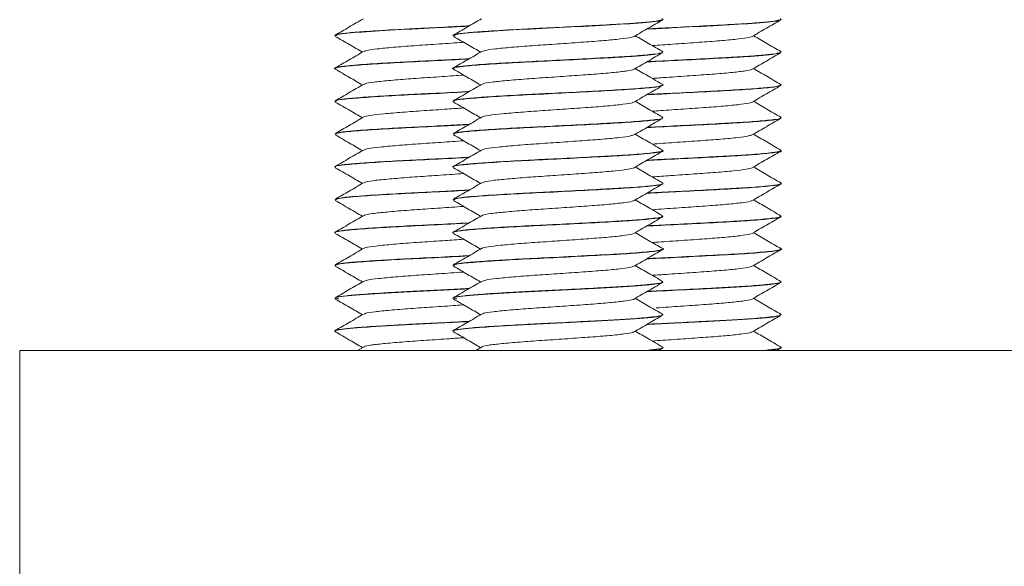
# Model space of a CAD drawing. Header units: millimetres. Extents: x -480 to 1549, y -2911 to -293.
# Tile 55 of 106: x -270 to -232, y -376 to -356. Entities that reach past the tile are written whole.
import ezdxf

# ---------------------------------------------------------------- set-up
doc = ezdxf.new("R2010")
doc.units = ezdxf.units.MM

msp = doc.modelspace()

# ---------------------------------------------------------------- linework, layer by layer
at = {"color": 7, "linetype": 'Continuous', "lineweight": 15}
for p, q in [((-257.951, -356.112), (-257.951, -356.121)), ((-253.451, -356.112), (-253.451, -356.121)), ((-245.451, -356.747), (-245.451, -356.737)), ((-240.951, -356.747), (-240.951, -356.737)), ((-257.951, -357.362), (-257.951, -357.372)), ((-253.451, -357.362), (-253.451, -357.372)), ((-245.451, -357.997), (-245.451, -357.987)), ((-240.951, -357.997), (-240.951, -357.987)), ((-257.951, -358.612), (-257.951, -358.622)), ((-253.451, -358.612), (-253.451, -358.622)), ((-245.451, -359.247), (-245.451, -359.237)), ((-240.951, -359.247), (-240.951, -359.237)), ((-257.951, -359.862), (-257.951, -359.872)), ((-253.451, -359.862), (-253.451, -359.872)), ((-245.451, -360.497), (-245.451, -360.487)), ((-240.951, -360.497), (-240.951, -360.487)), ((-257.951, -361.112), (-257.951, -361.122)), ((-253.451, -361.112), (-253.451, -361.122)), ((-245.451, -361.747), (-245.451, -361.737)), ((-240.951, -361.747), (-240.951, -361.737)), ((-257.951, -362.362), (-257.951, -362.372)), ((-253.451, -362.362), (-253.451, -362.372)), ((-245.451, -362.997), (-245.451, -362.987)), ((-240.951, -362.997), (-240.951, -362.987)), ((-257.951, -363.612), (-257.951, -363.622)), ((-253.451, -363.612), (-253.451, -363.622)), ((-245.451, -364.247), (-245.451, -364.237)), ((-240.951, -364.247), (-240.951, -364.237)), ((-257.951, -364.862), (-257.951, -364.872)), ((-253.451, -364.862), (-253.451, -364.872)), ((-245.451, -365.497), (-245.451, -365.487)), ((-240.951, -365.497), (-240.951, -365.487)), ((-257.951, -366.112), (-257.951, -366.121)), ((-253.451, -366.112), (-253.451, -366.121)), ((-245.451, -366.746), (-245.451, -366.737)), ((-240.951, -366.746), (-240.951, -366.737)), ((-257.951, -367.362), (-257.951, -367.372)), ((-253.451, -367.362), (-253.451, -367.372)), ((-269.951, -378.098), (-269.951, -368.098)), ((-269.951, -368.098), (-119.951, -368.098)), ((-256.861, -367.971), (-257.079, -368.098)), ((-252.361, -367.971), (-252.579, -368.098)), ((-245.61, -368.098), (-245.472, -368.018)), ((-245.451, -367.997), (-245.451, -367.987)), ((-241.11, -368.098), (-240.972, -368.018)), ((-240.951, -367.997), (-240.951, -367.987))]:
    msp.add_line(p, q, dxfattribs=at)
for points, knots in [([(-256.861, -355.471), (-257.041, -355.576), (-257.401, -355.785), (-257.76, -355.994), (-257.94, -356.098)], [0, 0, 0, 0, 0.499694, 1, 1, 1, 1]), ([(-252.361, -355.471), (-252.541, -355.576), (-252.901, -355.785), (-253.26, -355.994), (-253.44, -356.098)], [0, 0, 0, 0, 0.4996937, 1, 1, 1, 1]), ([(-245.493, -355.473), (-245.477, -355.477), (-245.395, -355.502), (-245.58, -355.544), (-246.047, -355.601), (-246.833, -355.662), (-247.832, -355.716), (-248.981, -355.776), (-250.08, -355.832), (-251.218, -355.887), (-252.201, -355.948), (-252.962, -356.008), (-253.386, -356.06), (-253.42, -356.096), (-253.435, -356.112)], [0, 0, 0, 0, 0.0229433, 0.1118053, 0.2033789, 0.2911288, 0.3847303, 0.4751764, 0.5657949, 0.6383702, 0.7512538, 0.8354556, 0.9269972, 1, 1, 1, 1]), ([(-240.993, -355.473), (-240.977, -355.477), (-240.895, -355.502), (-241.08, -355.544), (-241.547, -355.601), (-242.333, -355.662), (-243.333, -355.716), (-244.478, -355.776), (-245.417, -355.823), (-245.919, -355.848), (-246.053, -355.855)], [0, 0, 0, 0, 0.038315, 0.186703, 0.339614, 0.486135, 0.642437, 0.793466, 0.944781, 1, 1, 1, 1]), ([(-252.826, -355.742), (-253.045, -355.753), (-253.634, -355.784), (-254.582, -355.832), (-255.717, -355.887), (-256.701, -355.948), (-257.461, -356.008), (-257.886, -356.06), (-257.92, -356.096), (-257.935, -356.112)], [0, 0, 0, 0, 0.0923538, 0.2490732, 0.3745876, 0.5698132, 0.7154361, 0.873753, 1, 1, 1, 1]), ([(-257.856, -356.121), (-257.881, -356.11), (-257.974, -356.07), (-257.283, -355.999), (-255.932, -355.906), (-254.272, -355.827), (-253.267, -355.774), (-252.845, -355.752)], [0, 0, 0, 0, 0.089593, 0.333869, 0.580472, 0.823699, 1, 1, 1, 1]), ([(-253.356, -356.121), (-253.381, -356.11), (-253.474, -356.07), (-252.784, -355.999), (-251.427, -355.906), (-249.616, -355.819), (-247.775, -355.725), (-246.324, -355.637), (-245.533, -355.566), (-245.556, -355.527), (-245.561, -355.517)], [0, 0, 0, 0, 0.054728, 0.203935, 0.354566, 0.503134, 0.654063, 0.802835, 0.952918, 1, 1, 1, 1]), ([(-246.551, -356.144), (-246.371, -356.04), (-246.012, -355.831), (-245.652, -355.622), (-245.472, -355.518)], [0, 0, 0, 0, 0.499695, 1, 1, 1, 1]), ([(-246.074, -355.867), (-245.759, -355.851), (-244.866, -355.805), (-243.267, -355.725), (-241.826, -355.637), (-241.033, -355.566), (-241.056, -355.527), (-241.061, -355.517)], [0, 0, 0, 0, 0.1419989, 0.4026276, 0.6595276, 0.9186971, 1, 1, 1, 1]), ([(-242.051, -356.144), (-241.871, -356.04), (-241.512, -355.831), (-241.152, -355.622), (-240.972, -355.518)], [0, 0, 0, 0, 0.499695, 1, 1, 1, 1]), ([(-257.93, -356.143), (-257.75, -356.247), (-257.405, -356.447), (-257.061, -356.647), (-256.897, -356.742)], [0, 0, 0, 0, 0.522699, 1, 1, 1, 1]), ([(-253.43, -356.143), (-253.25, -356.247), (-252.905, -356.447), (-252.561, -356.647), (-252.397, -356.742)], [0, 0, 0, 0, 0.5226987, 1, 1, 1, 1]), ([(-252.335, -356.722), (-252.311, -356.707), (-252.254, -356.672), (-251.861, -356.619), (-251.242, -356.558), (-250.451, -356.496), (-249.569, -356.439), (-248.68, -356.376), (-247.856, -356.317), (-247.185, -356.257), (-246.714, -356.197), (-246.609, -356.16), (-246.56, -356.143)], [0, 0, 0, 0, 0.075914, 0.178805, 0.283149, 0.387783, 0.490483, 0.595535, 0.698923, 0.80269, 0.907635, 1, 1, 1, 1]), ([(-245.461, -356.723), (-245.641, -356.619), (-245.989, -356.417), (-246.337, -356.215), (-246.504, -356.117)], [0, 0, 0, 0, 0.517423, 1, 1, 1, 1]), ([(-245.86, -356.492), (-245.599, -356.474), (-245.049, -356.437), (-244.178, -356.376), (-243.357, -356.317), (-242.685, -356.257), (-242.214, -356.197), (-242.109, -356.16), (-242.06, -356.143)], [0, 0, 0, 0, 0.155975, 0.329996, 0.501257, 0.673149, 0.846995, 1, 1, 1, 1]), ([(-240.961, -356.723), (-241.141, -356.619), (-241.489, -356.417), (-241.837, -356.215), (-242.004, -356.117)], [0, 0, 0, 0, 0.517423, 1, 1, 1, 1]), ([(-256.835, -356.722), (-256.811, -356.707), (-256.754, -356.672), (-256.361, -356.619), (-255.743, -356.558), (-254.949, -356.496), (-254.075, -356.439), (-253.409, -356.393), (-253.092, -356.369), (-253.045, -356.366)], [0, 0, 0, 0, 0.123707, 0.291363, 0.461381, 0.631883, 0.799227, 0.970404, 1, 1, 1, 1]), ([(-256.861, -356.721), (-257.041, -356.826), (-257.401, -357.035), (-257.76, -357.244), (-257.94, -357.348)], [0, 0, 0, 0, 0.499694, 1, 1, 1, 1]), ([(-252.826, -356.992), (-253.172, -357.01), (-253.913, -357.049), (-255.046, -357.103), (-256.165, -357.163), (-257.034, -357.222), (-257.666, -357.279), (-257.965, -357.326), (-257.923, -357.355), (-257.914, -357.362)], [0, 0, 0, 0, 0.143597, 0.308042, 0.4522, 0.636036, 0.765306, 0.9451, 1, 1, 1, 1]), ([(-253.392, -357.393), (-253.413, -357.388), (-253.537, -357.361), (-253.309, -357.308), (-252.697, -357.244), (-251.676, -357.173), (-250.405, -357.106), (-249.024, -357.039), (-247.688, -356.969), (-246.458, -356.897), (-245.619, -356.826), (-245.585, -356.782), (-245.574, -356.767)], [0, 0, 0, 0, 0.023053, 0.132864, 0.240461, 0.349882, 0.458359, 0.566814, 0.676246, 0.783838, 0.929237, 1, 1, 1, 1]), ([(-252.361, -356.721), (-252.541, -356.826), (-252.901, -357.035), (-253.26, -357.244), (-253.44, -357.348)], [0, 0, 0, 0, 0.4996937, 1, 1, 1, 1]), ([(-245.488, -356.737), (-245.478, -356.744), (-245.442, -356.772), (-245.73, -356.815), (-246.335, -356.876), (-247.149, -356.93), (-248.163, -356.983), (-249.319, -357.044), (-250.544, -357.103), (-251.665, -357.163), (-252.534, -357.222), (-253.166, -357.279), (-253.465, -357.326), (-253.423, -357.355), (-253.414, -357.362)], [0, 0, 0, 0, 0.033576, 0.128609, 0.2221023, 0.3146473, 0.3844454, 0.4936178, 0.5908528, 0.6760914, 0.7847937, 0.8612281, 0.9675394, 1, 1, 1, 1]), ([(-246.551, -357.394), (-246.371, -357.29), (-246.012, -357.081), (-245.652, -356.872), (-245.472, -356.768)], [0, 0, 0, 0, 0.499695, 1, 1, 1, 1]), ([(-246.073, -357.116), (-246.011, -357.113), (-245.537, -357.087), (-244.514, -357.039), (-243.19, -356.969), (-241.957, -356.897), (-241.119, -356.826), (-241.085, -356.782), (-241.074, -356.767)], [0, 0, 0, 0, 0.029098, 0.223506, 0.419667, 0.612528, 0.873161, 1, 1, 1, 1]), ([(-240.988, -356.737), (-240.978, -356.744), (-240.942, -356.772), (-241.23, -356.815), (-241.835, -356.876), (-242.649, -356.93), (-243.662, -356.983), (-244.816, -357.044), (-245.659, -357.085), (-246.052, -357.104)], [0, 0, 0, 0, 0.05702, 0.218397, 0.37716, 0.534311, 0.652835, 0.838223, 1, 1, 1, 1]), ([(-242.051, -357.394), (-241.871, -357.29), (-241.512, -357.081), (-241.152, -356.872), (-240.972, -356.768)], [0, 0, 0, 0, 0.499695, 1, 1, 1, 1]), ([(-257.892, -357.393), (-257.913, -357.388), (-258.037, -357.361), (-257.809, -357.308), (-257.197, -357.244), (-256.174, -357.173), (-254.909, -357.106), (-253.731, -357.05), (-253.073, -357.015), (-252.845, -357.002)], [0, 0, 0, 0, 0.03693, 0.212853, 0.385235, 0.560535, 0.734322, 0.908075, 1, 1, 1, 1]), ([(-245.461, -357.973), (-245.641, -357.869), (-245.989, -357.667), (-246.337, -357.465), (-246.504, -357.367)], [0, 0, 0, 0, 0.517429, 1, 1, 1, 1]), ([(-240.961, -357.973), (-241.141, -357.869), (-241.489, -357.667), (-241.837, -357.465), (-242.004, -357.367)], [0, 0, 0, 0, 0.51743, 1, 1, 1, 1]), ([(-257.93, -357.393), (-257.75, -357.497), (-257.405, -357.697), (-257.061, -357.897), (-256.897, -357.992)], [0, 0, 0, 0, 0.522699, 1, 1, 1, 1]), ([(-256.828, -357.972), (-256.823, -357.963), (-256.804, -357.933), (-256.491, -357.884), (-255.932, -357.825), (-255.177, -357.762), (-254.316, -357.705), (-253.572, -357.654), (-253.17, -357.625), (-253.046, -357.616)], [0, 0, 0, 0, 0.076075, 0.245174, 0.413827, 0.585088, 0.752507, 0.923165, 1, 1, 1, 1]), ([(-253.43, -357.393), (-253.25, -357.497), (-252.905, -357.697), (-252.561, -357.897), (-252.397, -357.992)], [0, 0, 0, 0, 0.5226987, 1, 1, 1, 1]), ([(-252.328, -357.972), (-252.323, -357.963), (-252.304, -357.933), (-251.991, -357.884), (-251.431, -357.825), (-250.678, -357.762), (-249.813, -357.705), (-248.917, -357.643), (-248.07, -357.582), (-247.341, -357.524), (-246.833, -357.461), (-246.571, -357.42), (-246.568, -357.397), (-246.568, -357.394)], [0, 0, 0, 0, 0.046794, 0.150793, 0.254526, 0.359864, 0.462835, 0.567799, 0.672391, 0.775602, 0.881008, 0.984284, 1, 1, 1, 1]), ([(-245.858, -357.742), (-245.678, -357.73), (-245.216, -357.698), (-244.415, -357.643), (-243.571, -357.582), (-242.841, -357.524), (-242.333, -357.461), (-242.071, -357.42), (-242.068, -357.397), (-242.068, -357.394)], [0, 0, 0, 0, 0.110605, 0.284397, 0.457573, 0.628463, 0.802982, 0.973989, 1, 1, 1, 1]), ([(-256.861, -357.971), (-257.041, -358.076), (-257.401, -358.285), (-257.76, -358.494), (-257.94, -358.598)], [0, 0, 0, 0, 0.499694, 1, 1, 1, 1]), ([(-252.361, -357.971), (-252.541, -358.076), (-252.901, -358.285), (-253.26, -358.494), (-253.44, -358.598)], [0, 0, 0, 0, 0.4996937, 1, 1, 1, 1]), ([(-245.468, -357.973), (-245.464, -357.973), (-245.424, -357.983), (-245.461, -358.003), (-245.554, -358.04), (-245.922, -358.088), (-246.65, -358.149), (-247.388, -358.192), (-248.052, -358.228), (-248.804, -358.267), (-249.829, -358.319), (-251.036, -358.377), (-252.051, -358.438), (-252.824, -358.496), (-253.347, -358.551), (-253.401, -358.591), (-253.429, -358.612)], [0, 0, 0, 0, 0.003902, 0.044733, 0.090499, 0.184427, 0.274048, 0.364402, 0.392765, 0.444687, 0.547893, 0.628161, 0.73322, 0.819518, 0.902176, 1, 1, 1, 1]), ([(-253.399, -358.622), (-253.413, -358.614), (-253.47, -358.584), (-253.091, -358.529), (-252.302, -358.465), (-251.159, -358.393), (-249.82, -358.329), (-248.445, -358.258), (-247.175, -358.193), (-246.189, -358.124), (-245.601, -358.065), (-245.547, -358.03), (-245.528, -358.018)], [0, 0, 0, 0, 0.037841, 0.150812, 0.26201, 0.375431, 0.486436, 0.599701, 0.711299, 0.823805, 0.93652, 1, 1, 1, 1]), ([(-246.551, -358.644), (-246.371, -358.54), (-246.012, -358.331), (-245.652, -358.122), (-245.472, -358.018)], [0, 0, 0, 0, 0.499695, 1, 1, 1, 1]), ([(-246.073, -358.366), (-245.825, -358.354), (-245.14, -358.319), (-243.941, -358.258), (-242.676, -358.193), (-241.689, -358.124), (-241.101, -358.065), (-241.047, -358.03), (-241.028, -358.018)], [0, 0, 0, 0, 0.111237, 0.307253, 0.500381, 0.695081, 0.890143, 1, 1, 1, 1]), ([(-240.968, -357.973), (-240.964, -357.973), (-240.924, -357.983), (-240.961, -358.003), (-241.054, -358.04), (-241.422, -358.088), (-242.15, -358.149), (-242.888, -358.192), (-243.552, -358.228), (-244.303, -358.267), (-245.209, -358.313), (-245.843, -358.344), (-246.053, -358.355)], [0, 0, 0, 0, 0.0065194, 0.0746904, 0.1511079, 0.3079376, 0.4575742, 0.6084364, 0.655793, 0.7424869, 0.9148086, 1, 1, 1, 1]), ([(-242.051, -358.644), (-241.871, -358.54), (-241.512, -358.331), (-241.152, -358.122), (-240.972, -358.018)], [0, 0, 0, 0, 0.499695, 1, 1, 1, 1]), ([(-252.827, -358.242), (-252.917, -358.247), (-253.426, -358.274), (-254.332, -358.319), (-255.535, -358.377), (-256.551, -358.438), (-257.324, -358.496), (-257.847, -358.551), (-257.901, -358.591), (-257.929, -358.612)], [0, 0, 0, 0, 0.038381, 0.2171, 0.356099, 0.538025, 0.687466, 0.830601, 1, 1, 1, 1]), ([(-257.899, -358.622), (-257.913, -358.614), (-257.97, -358.584), (-257.591, -358.529), (-256.803, -358.465), (-255.656, -358.393), (-254.331, -358.33), (-253.334, -358.279), (-252.883, -358.255), (-252.846, -358.253)], [0, 0, 0, 0, 0.062061, 0.247323, 0.429683, 0.615689, 0.797733, 0.983484, 1, 1, 1, 1]), ([(-257.93, -358.643), (-257.75, -358.747), (-257.405, -358.947), (-257.061, -359.147), (-256.897, -359.242)], [0, 0, 0, 0, 0.522711, 1, 1, 1, 1]), ([(-256.843, -359.221), (-256.843, -359.218), (-256.85, -359.194), (-256.602, -359.149), (-256.108, -359.092), (-255.395, -359.029), (-254.557, -358.971), (-253.738, -358.916), (-253.25, -358.881), (-253.045, -358.866)], [0, 0, 0, 0, 0.0284849, 0.1992054, 0.3670387, 0.5386633, 0.7072634, 0.8770144, 1, 1, 1, 1]), ([(-253.43, -358.643), (-253.25, -358.747), (-252.905, -358.947), (-252.561, -359.147), (-252.397, -359.242)], [0, 0, 0, 0, 0.522711, 1, 1, 1, 1]), ([(-252.343, -359.221), (-252.343, -359.218), (-252.35, -359.194), (-252.102, -359.149), (-251.608, -359.092), (-250.895, -359.029), (-250.055, -358.971), (-249.158, -358.91), (-248.291, -358.848), (-247.523, -358.791), (-246.948, -358.728), (-246.62, -358.68), (-246.591, -358.651), (-246.582, -358.643)], [0, 0, 0, 0, 0.017491, 0.122313, 0.225364, 0.330746, 0.434268, 0.538498, 0.643674, 0.746586, 0.851796, 0.955957, 1, 1, 1, 1]), ([(-245.461, -359.223), (-245.641, -359.119), (-245.989, -358.917), (-246.337, -358.715), (-246.504, -358.617)], [0, 0, 0, 0, 0.517429, 1, 1, 1, 1]), ([(-245.858, -358.993), (-245.755, -358.985), (-245.38, -358.958), (-244.654, -358.91), (-243.792, -358.848), (-243.023, -358.791), (-242.448, -358.728), (-242.12, -358.68), (-242.091, -358.651), (-242.082, -358.643)], [0, 0, 0, 0, 0.064588, 0.236926, 0.410833, 0.580992, 0.754945, 0.927177, 1, 1, 1, 1]), ([(-240.961, -359.223), (-241.141, -359.119), (-241.489, -358.917), (-241.837, -358.715), (-242.004, -358.617)], [0, 0, 0, 0, 0.51743, 1, 1, 1, 1]), ([(-256.861, -359.221), (-257.041, -359.326), (-257.401, -359.535), (-257.76, -359.744), (-257.94, -359.848)], [0, 0, 0, 0, 0.499694, 1, 1, 1, 1]), ([(-252.361, -359.221), (-252.541, -359.326), (-252.901, -359.535), (-253.26, -359.744), (-253.44, -359.848)], [0, 0, 0, 0, 0.4996937, 1, 1, 1, 1]), ([(-245.491, -359.237), (-245.478, -359.242), (-245.408, -359.264), (-245.584, -359.29), (-245.84, -359.326), (-246.227, -359.366), (-246.934, -359.417), (-248.014, -359.476), (-249.184, -359.537), (-250.378, -359.595), (-251.501, -359.653), (-252.415, -359.714), (-253.074, -359.769), (-253.423, -359.818), (-253.414, -359.85), (-253.411, -359.862)], [0, 0, 0, 0, 0.0199051, 0.1056134, 0.1352096, 0.1914524, 0.2920551, 0.3772982, 0.4863366, 0.5729326, 0.6612646, 0.7712477, 0.8477018, 0.9431995, 1, 1, 1, 1]), ([(-240.991, -359.237), (-240.978, -359.242), (-240.908, -359.264), (-241.084, -359.29), (-241.34, -359.326), (-241.727, -359.366), (-242.433, -359.417), (-243.516, -359.476), (-244.677, -359.537), (-245.59, -359.58), (-245.989, -359.602), (-246.053, -359.605)], [0, 0, 0, 0, 0.0337596, 0.1791404, 0.2293426, 0.3247468, 0.4953883, 0.63998, 0.8249339, 0.9718205, 1, 1, 1, 1]), ([(-252.826, -359.492), (-253.142, -359.508), (-253.808, -359.543), (-254.88, -359.595), (-256, -359.653), (-256.916, -359.714), (-257.573, -359.769), (-257.923, -359.818), (-257.914, -359.85), (-257.911, -359.862)], [0, 0, 0, 0, 0.1317243, 0.278102, 0.4274149, 0.6133233, 0.7425645, 0.9039885, 1, 1, 1, 1]), ([(-257.908, -359.872), (-257.899, -359.854), (-257.877, -359.813), (-257.303, -359.753), (-256.349, -359.684), (-255.107, -359.615), (-253.872, -359.557), (-253.141, -359.518), (-252.845, -359.503)], [0, 0, 0, 0, 0.1414834, 0.3241199, 0.5085828, 0.6930472, 0.8756833, 1, 1, 1, 1]), ([(-253.408, -359.872), (-253.399, -359.854), (-253.377, -359.813), (-252.803, -359.753), (-251.85, -359.684), (-250.605, -359.615), (-249.228, -359.55), (-247.885, -359.479), (-246.704, -359.415), (-245.888, -359.343), (-245.48, -359.297), (-245.499, -359.271), (-245.502, -359.268)], [0, 0, 0, 0, 0.086328, 0.197762, 0.310314, 0.422865, 0.534299, 0.647545, 0.75847, 0.871812, 0.98301, 1, 1, 1, 1]), ([(-246.551, -359.894), (-246.371, -359.79), (-246.012, -359.581), (-245.652, -359.372), (-245.472, -359.268)], [0, 0, 0, 0, 0.499695, 1, 1, 1, 1]), ([(-246.071, -359.615), (-245.628, -359.594), (-244.731, -359.55), (-243.383, -359.479), (-242.204, -359.415), (-241.388, -359.343), (-240.98, -359.297), (-240.999, -359.271), (-241.002, -359.268)], [0, 0, 0, 0, 0.192163, 0.38861, 0.581028, 0.777635, 0.970532, 1, 1, 1, 1]), ([(-242.051, -359.894), (-241.871, -359.79), (-241.512, -359.581), (-241.152, -359.372), (-240.972, -359.268)], [0, 0, 0, 0, 0.499695, 1, 1, 1, 1]), ([(-257.93, -359.893), (-257.75, -359.997), (-257.405, -360.197), (-257.061, -360.397), (-256.897, -360.492)], [0, 0, 0, 0, 0.522711, 1, 1, 1, 1]), ([(-253.43, -359.893), (-253.25, -359.997), (-252.905, -360.197), (-252.561, -360.397), (-252.397, -360.492)], [0, 0, 0, 0, 0.522711, 1, 1, 1, 1]), ([(-252.353, -360.473), (-252.308, -360.454), (-252.217, -360.414), (-251.761, -360.359), (-251.106, -360.296), (-250.291, -360.235), (-249.402, -360.178), (-248.52, -360.114), (-247.717, -360.057), (-247.082, -359.995), (-246.674, -359.939), (-246.604, -359.906), (-246.576, -359.893)], [0, 0, 0, 0, 0.095947, 0.198594, 0.303353, 0.407508, 0.51054, 0.615642, 0.718523, 0.822872, 0.927495, 1, 1, 1, 1]), ([(-245.461, -360.473), (-245.641, -360.369), (-245.989, -360.167), (-246.337, -359.965), (-246.504, -359.867)], [0, 0, 0, 0, 0.517429, 1, 1, 1, 1]), ([(-245.769, -360.235), (-245.483, -360.216), (-244.903, -360.177), (-244.019, -360.114), (-243.217, -360.057), (-242.582, -359.995), (-242.174, -359.939), (-242.104, -359.906), (-242.076, -359.893)], [0, 0, 0, 0, 0.172819, 0.350442, 0.524309, 0.70066, 0.877473, 1, 1, 1, 1]), ([(-240.961, -360.473), (-241.141, -360.369), (-241.489, -360.167), (-241.837, -359.965), (-242.004, -359.867)], [0, 0, 0, 0, 0.51743, 1, 1, 1, 1]), ([(-256.853, -360.473), (-256.808, -360.454), (-256.717, -360.414), (-256.261, -360.359), (-255.605, -360.296), (-254.792, -360.236), (-253.904, -360.178), (-253.331, -360.137), (-253.045, -360.116)], [0, 0, 0, 0, 0.156383, 0.323674, 0.49442, 0.664178, 0.832108, 1, 1, 1, 1]), ([(-252.827, -360.742), (-252.868, -360.744), (-253.323, -360.769), (-254.216, -360.814), (-255.412, -360.872), (-256.408, -360.929), (-257.201, -360.986), (-257.773, -361.042), (-257.97, -361.087), (-257.949, -361.111), (-257.948, -361.112)], [0, 0, 0, 0, 0.018146, 0.200404, 0.345445, 0.513418, 0.654344, 0.800359, 0.992816, 1, 1, 1, 1]), ([(-256.861, -360.471), (-257.041, -360.576), (-257.401, -360.785), (-257.76, -360.994), (-257.94, -361.098)], [0, 0, 0, 0, 0.499694, 1, 1, 1, 1]), ([(-253.416, -361.122), (-253.427, -361.118), (-253.497, -361.091), (-253.173, -361.039), (-252.449, -360.975), (-251.345, -360.903), (-250.028, -360.839), (-248.644, -360.769), (-247.356, -360.702), (-246.294, -360.635), (-245.653, -360.564), (-245.378, -360.522), (-245.455, -360.498), (-245.457, -360.497)], [0, 0, 0, 0, 0.02019, 0.129721, 0.237066, 0.346748, 0.454278, 0.563519, 0.671987, 0.780218, 0.889591, 0.997024, 1, 1, 1, 1]), ([(-245.496, -360.472), (-245.479, -360.487), (-245.442, -360.52), (-245.791, -360.574), (-246.459, -360.636), (-247.406, -360.694), (-248.51, -360.752), (-249.709, -360.813), (-250.914, -360.872), (-251.907, -360.929), (-252.701, -360.986), (-253.273, -361.042), (-253.47, -361.087), (-253.449, -361.111), (-253.448, -361.112)], [0, 0, 0, 0, 0.068019, 0.154425, 0.261332, 0.345649, 0.432697, 0.538003, 0.621806, 0.718861, 0.800285, 0.884651, 0.99585, 1, 1, 1, 1]), ([(-252.361, -360.471), (-252.541, -360.576), (-252.901, -360.785), (-253.26, -360.994), (-253.44, -361.098)], [0, 0, 0, 0, 0.4996937, 1, 1, 1, 1]), ([(-246.551, -361.144), (-246.371, -361.04), (-246.012, -360.831), (-245.652, -360.622), (-245.472, -360.518)], [0, 0, 0, 0, 0.499701, 1, 1, 1, 1]), ([(-246.073, -360.867), (-245.892, -360.857), (-245.281, -360.826), (-244.139, -360.769), (-242.857, -360.702), (-241.794, -360.635), (-241.153, -360.564), (-240.878, -360.522), (-240.955, -360.498), (-240.957, -360.497)], [0, 0, 0, 0, 0.07817, 0.262699, 0.445922, 0.628746, 0.813498, 0.994977, 1, 1, 1, 1]), ([(-240.996, -360.472), (-240.979, -360.487), (-240.942, -360.52), (-241.291, -360.574), (-241.959, -360.636), (-242.906, -360.694), (-244.008, -360.752), (-245.115, -360.808), (-245.802, -360.842), (-246.053, -360.855)], [0, 0, 0, 0, 0.113617, 0.2579397, 0.4365011, 0.5773374, 0.722734, 0.8986284, 1, 1, 1, 1]), ([(-242.051, -361.144), (-241.871, -361.04), (-241.512, -360.831), (-241.152, -360.622), (-240.972, -360.518)], [0, 0, 0, 0, 0.499701, 1, 1, 1, 1]), ([(-257.916, -361.122), (-257.927, -361.118), (-257.997, -361.091), (-257.672, -361.039), (-256.949, -360.975), (-255.843, -360.903), (-254.535, -360.839), (-253.472, -360.786), (-252.948, -360.758), (-252.845, -360.753)], [0, 0, 0, 0, 0.0342066, 0.2197604, 0.4016082, 0.5874147, 0.7695803, 0.9546428, 1, 1, 1, 1]), ([(-245.461, -361.723), (-245.641, -361.619), (-245.989, -361.417), (-246.337, -361.215), (-246.504, -361.117)], [0, 0, 0, 0, 0.517429, 1, 1, 1, 1]), ([(-240.961, -361.723), (-241.141, -361.619), (-241.489, -361.417), (-241.837, -361.215), (-242.004, -361.117)], [0, 0, 0, 0, 0.51743, 1, 1, 1, 1]), ([(-257.93, -361.143), (-257.75, -361.247), (-257.405, -361.447), (-257.061, -361.647), (-256.897, -361.742)], [0, 0, 0, 0, 0.522711, 1, 1, 1, 1]), ([(-256.831, -361.722), (-256.814, -361.709), (-256.771, -361.675), (-256.404, -361.624), (-255.803, -361.564), (-255.022, -361.501), (-254.151, -361.444), (-253.46, -361.396), (-253.117, -361.371), (-253.045, -361.366)], [0, 0, 0, 0, 0.10868, 0.27667, 0.446287, 0.617063, 0.784305, 0.955354, 1, 1, 1, 1]), ([(-253.43, -361.143), (-253.25, -361.247), (-252.905, -361.447), (-252.561, -361.647), (-252.397, -361.742)], [0, 0, 0, 0, 0.522711, 1, 1, 1, 1]), ([(-252.331, -361.722), (-252.314, -361.709), (-252.271, -361.675), (-251.904, -361.624), (-251.303, -361.564), (-250.523, -361.501), (-249.646, -361.444), (-248.754, -361.381), (-247.922, -361.322), (-247.234, -361.263), (-246.734, -361.2), (-246.611, -361.162), (-246.551, -361.143)], [0, 0, 0, 0, 0.0667407, 0.1699016, 0.2740586, 0.3789308, 0.4816331, 0.5866721, 0.6904402, 0.7939654, 0.8990661, 1, 1, 1, 1]), ([(-245.859, -361.492), (-245.625, -361.476), (-245.102, -361.441), (-244.253, -361.381), (-243.422, -361.322), (-242.734, -361.263), (-242.234, -361.2), (-242.111, -361.162), (-242.051, -361.143)], [0, 0, 0, 0, 0.141641, 0.315574, 0.487403, 0.658824, 0.832865, 1, 1, 1, 1]), ([(-256.861, -361.721), (-257.041, -361.826), (-257.401, -362.035), (-257.76, -362.244), (-257.94, -362.348)], [0, 0, 0, 0, 0.499694, 1, 1, 1, 1]), ([(-252.361, -361.721), (-252.541, -361.826), (-252.901, -362.035), (-253.26, -362.244), (-253.44, -362.348)], [0, 0, 0, 0, 0.4996937, 1, 1, 1, 1]), ([(-245.503, -361.723), (-245.483, -361.728), (-245.386, -361.751), (-245.577, -361.792), (-246.04, -361.851), (-246.84, -361.912), (-247.891, -361.969), (-249, -362.027), (-250.144, -362.085), (-251.311, -362.142), (-252.272, -362.203), (-252.98, -362.26), (-253.388, -362.31), (-253.413, -362.346), (-253.425, -362.362)], [0, 0, 0, 0, 0.023251, 0.10893, 0.197865, 0.301328, 0.382005, 0.483299, 0.564455, 0.647229, 0.766531, 0.834483, 0.925556, 1, 1, 1, 1]), ([(-253.395, -362.372), (-253.4, -362.358), (-253.412, -362.321), (-252.913, -362.262), (-252.014, -362.195), (-250.802, -362.125), (-249.435, -362.061), (-248.078, -361.989), (-246.863, -361.925), (-245.985, -361.854), (-245.52, -361.804), (-245.52, -361.774), (-245.52, -361.767)], [0, 0, 0, 0, 0.069367, 0.181366, 0.29338, 0.406369, 0.517479, 0.630871, 0.741855, 0.855038, 0.966685, 1, 1, 1, 1]), ([(-246.551, -362.394), (-246.371, -362.29), (-246.012, -362.081), (-245.652, -361.872), (-245.472, -361.768)], [0, 0, 0, 0, 0.499701, 1, 1, 1, 1]), ([(-246.071, -362.116), (-245.697, -362.097), (-244.875, -362.057), (-243.576, -361.989), (-242.364, -361.925), (-241.485, -361.854), (-241.02, -361.804), (-241.02, -361.774), (-241.02, -361.767)], [0, 0, 0, 0, 0.1636997, 0.3602307, 0.5525894, 0.7487572, 0.9422627, 1, 1, 1, 1]), ([(-241.003, -361.723), (-240.983, -361.728), (-240.886, -361.751), (-241.077, -361.792), (-241.54, -361.851), (-242.34, -361.912), (-243.392, -361.969), (-244.497, -362.027), (-245.445, -362.074), (-245.913, -362.098), (-246.054, -362.105)], [0, 0, 0, 0, 0.038807, 0.181814, 0.330247, 0.502932, 0.63759, 0.806652, 0.942106, 1, 1, 1, 1]), ([(-242.051, -362.394), (-241.871, -362.29), (-241.512, -362.081), (-241.152, -361.872), (-240.972, -361.768)], [0, 0, 0, 0, 0.499701, 1, 1, 1, 1]), ([(-252.826, -361.992), (-253.079, -362.005), (-253.664, -362.036), (-254.647, -362.085), (-255.81, -362.142), (-256.772, -362.203), (-257.48, -362.26), (-257.888, -362.31), (-257.913, -362.346), (-257.925, -362.362)], [0, 0, 0, 0, 0.106556, 0.246886, 0.390014, 0.596302, 0.713796, 0.871272, 1, 1, 1, 1]), ([(-257.895, -362.372), (-257.9, -362.358), (-257.912, -362.321), (-257.413, -362.262), (-256.513, -362.195), (-255.304, -362.125), (-254.014, -362.064), (-253.21, -362.022), (-252.845, -362.003)], [0, 0, 0, 0, 0.113768, 0.297437, 0.481138, 0.666442, 0.848659, 1, 1, 1, 1]), ([(-257.93, -362.393), (-257.75, -362.497), (-257.405, -362.697), (-257.061, -362.897), (-256.897, -362.992)], [0, 0, 0, 0, 0.5227055, 1, 1, 1, 1]), ([(-256.831, -362.972), (-256.828, -362.964), (-256.819, -362.936), (-256.528, -362.889), (-255.989, -362.831), (-255.247, -362.767), (-254.392, -362.71), (-253.624, -362.658), (-253.195, -362.627), (-253.046, -362.616)], [0, 0, 0, 0, 0.061076, 0.23073, 0.399011, 0.570435, 0.738113, 0.908531, 1, 1, 1, 1]), ([(-253.43, -362.393), (-253.25, -362.497), (-252.905, -362.697), (-252.561, -362.897), (-252.397, -362.992)], [0, 0, 0, 0, 0.522705, 1, 1, 1, 1]), ([(-252.331, -362.972), (-252.328, -362.964), (-252.319, -362.936), (-252.028, -362.889), (-251.488, -362.831), (-250.747, -362.767), (-249.89, -362.71), (-248.992, -362.648), (-248.139, -362.587), (-247.397, -362.53), (-246.867, -362.466), (-246.586, -362.423), (-246.576, -362.398), (-246.574, -362.393)], [0, 0, 0, 0, 0.03755, 0.14185, 0.245311, 0.350701, 0.45379, 0.558563, 0.66338, 0.766438, 0.871824, 0.975337, 1, 1, 1, 1]), ([(-245.461, -362.973), (-245.641, -362.869), (-245.989, -362.667), (-246.337, -362.465), (-246.504, -362.367)], [0, 0, 0, 0, 0.517429, 1, 1, 1, 1]), ([(-245.858, -362.743), (-245.703, -362.732), (-245.268, -362.701), (-244.49, -362.649), (-243.639, -362.587), (-242.897, -362.53), (-242.367, -362.466), (-242.086, -362.423), (-242.076, -362.398), (-242.074, -362.393)], [0, 0, 0, 0, 0.096114, 0.269494, 0.442947, 0.613494, 0.787885, 0.959182, 1, 1, 1, 1]), ([(-240.961, -362.973), (-241.141, -362.869), (-241.489, -362.667), (-241.837, -362.465), (-242.004, -362.367)], [0, 0, 0, 0, 0.51743, 1, 1, 1, 1]), ([(-256.861, -362.971), (-257.041, -363.076), (-257.401, -363.285), (-257.76, -363.494), (-257.94, -363.598)], [0, 0, 0, 0, 0.499694, 1, 1, 1, 1]), ([(-253.443, -363.622), (-253.445, -363.622), (-253.522, -363.599), (-253.243, -363.549), (-252.588, -363.485), (-251.525, -363.414), (-250.233, -363.348), (-248.847, -363.28), (-247.536, -363.211), (-246.432, -363.146), (-245.721, -363.074), (-245.403, -363.028), (-245.474, -363.001), (-245.485, -362.997)], [0, 0, 0, 0, 0.003914, 0.113597, 0.220936, 0.330476, 0.438378, 0.547191, 0.656176, 0.763922, 0.87353, 0.98085, 1, 1, 1, 1]), ([(-252.361, -362.971), (-252.541, -363.076), (-252.901, -363.285), (-253.26, -363.494), (-253.44, -363.598)], [0, 0, 0, 0, 0.4996937, 1, 1, 1, 1]), ([(-245.502, -362.987), (-245.489, -362.996), (-245.452, -363.022), (-245.749, -363.067), (-246.342, -363.127), (-247.265, -363.186), (-248.361, -363.244), (-249.522, -363.304), (-250.654, -363.359), (-251.656, -363.413), (-252.521, -363.472), (-253.157, -363.528), (-253.463, -363.577), (-253.426, -363.605), (-253.417, -363.612)], [0, 0, 0, 0, 0.042816, 0.122412, 0.23004, 0.315797, 0.410145, 0.515359, 0.590313, 0.682989, 0.775723, 0.861063, 0.968386, 1, 1, 1, 1]), ([(-246.073, -363.367), (-245.957, -363.361), (-245.42, -363.332), (-244.34, -363.28), (-243.038, -363.211), (-241.931, -363.146), (-241.221, -363.074), (-240.903, -363.028), (-240.974, -363.001), (-240.985, -362.997)], [0, 0, 0, 0, 0.051008, 0.234874, 0.419029, 0.601093, 0.786303, 0.967646, 1, 1, 1, 1]), ([(-241.002, -362.987), (-240.989, -362.996), (-240.952, -363.022), (-241.249, -363.067), (-241.841, -363.127), (-242.765, -363.186), (-243.86, -363.244), (-245.019, -363.304), (-245.751, -363.34), (-246.052, -363.354)], [0, 0, 0, 0, 0.072716, 0.20789, 0.390668, 0.536306, 0.696528, 0.875207, 1, 1, 1, 1]), ([(-257.943, -363.622), (-257.945, -363.622), (-258.022, -363.599), (-257.742, -363.549), (-257.089, -363.485), (-256.024, -363.414), (-254.738, -363.349), (-253.611, -363.294), (-253.015, -363.262), (-252.845, -363.252)], [0, 0, 0, 0, 0.0066295, 0.1923401, 0.374093, 0.5595645, 0.742267, 0.9265116, 1, 1, 1, 1]), ([(-252.827, -363.242), (-252.83, -363.242), (-253.232, -363.265), (-254.029, -363.304), (-255.152, -363.359), (-256.156, -363.413), (-257.021, -363.472), (-257.657, -363.528), (-257.963, -363.577), (-257.926, -363.605), (-257.917, -363.612)], [0, 0, 0, 0, 0.001435, 0.179552, 0.306441, 0.463333, 0.620318, 0.764794, 0.94648, 1, 1, 1, 1]), ([(-246.551, -363.644), (-246.371, -363.54), (-246.012, -363.331), (-245.652, -363.122), (-245.472, -363.018)], [0, 0, 0, 0, 0.499701, 1, 1, 1, 1]), ([(-242.051, -363.644), (-241.871, -363.54), (-241.512, -363.331), (-241.152, -363.122), (-240.972, -363.018)], [0, 0, 0, 0, 0.499701, 1, 1, 1, 1]), ([(-257.93, -363.643), (-257.75, -363.747), (-257.405, -363.947), (-257.061, -364.147), (-256.897, -364.242)], [0, 0, 0, 0, 0.5227055, 1, 1, 1, 1]), ([(-253.43, -363.643), (-253.25, -363.747), (-252.905, -363.947), (-252.561, -364.147), (-252.397, -364.242)], [0, 0, 0, 0, 0.522705, 1, 1, 1, 1]), ([(-252.351, -364.221), (-252.352, -364.22), (-252.363, -364.198), (-252.133, -364.154), (-251.661, -364.098), (-250.962, -364.034), (-250.13, -363.975), (-249.235, -363.916), (-248.362, -363.853), (-247.583, -363.796), (-246.988, -363.733), (-246.636, -363.683), (-246.596, -363.653), (-246.582, -363.643)], [0, 0, 0, 0, 0.008273, 0.113275, 0.216229, 0.321542, 0.425348, 0.529269, 0.634551, 0.737482, 0.842546, 0.94698, 1, 1, 1, 1]), ([(-245.461, -364.223), (-245.641, -364.119), (-245.989, -363.917), (-246.337, -363.715), (-246.504, -363.617)], [0, 0, 0, 0, 0.517429, 1, 1, 1, 1]), ([(-245.858, -363.993), (-245.779, -363.987), (-245.431, -363.961), (-244.73, -363.916), (-243.863, -363.853), (-243.083, -363.796), (-242.488, -363.733), (-242.136, -363.683), (-242.096, -363.653), (-242.082, -363.643)], [0, 0, 0, 0, 0.050038, 0.221832, 0.395876, 0.566028, 0.73971, 0.912351, 1, 1, 1, 1]), ([(-240.961, -364.223), (-241.141, -364.119), (-241.489, -363.917), (-241.837, -363.715), (-242.004, -363.617)], [0, 0, 0, 0, 0.51743, 1, 1, 1, 1]), ([(-256.851, -364.221), (-256.852, -364.22), (-256.863, -364.198), (-256.633, -364.154), (-256.161, -364.098), (-255.462, -364.034), (-254.632, -363.975), (-253.79, -363.92), (-253.276, -363.882), (-253.045, -363.866)], [0, 0, 0, 0, 0.013478, 0.184616, 0.352404, 0.524042, 0.693227, 0.862597, 1, 1, 1, 1]), ([(-252.827, -364.492), (-252.903, -364.496), (-253.421, -364.523), (-254.379, -364.572), (-255.568, -364.629), (-256.564, -364.689), (-257.286, -364.743), (-257.83, -364.799), (-257.904, -364.839), (-257.949, -364.862)], [0, 0, 0, 0, 0.032026, 0.2183605, 0.3790228, 0.5263616, 0.6870296, 0.8148183, 1, 1, 1, 1]), ([(-256.861, -364.221), (-257.041, -364.326), (-257.401, -364.535), (-257.76, -364.744), (-257.94, -364.848)], [0, 0, 0, 0, 0.499706, 1, 1, 1, 1]), ([(-245.466, -364.223), (-245.464, -364.224), (-245.377, -364.245), (-245.517, -364.28), (-245.904, -364.337), (-246.644, -364.4), (-247.49, -364.448), (-248.046, -364.477), (-248.311, -364.491), (-248.904, -364.522), (-249.878, -364.572), (-251.069, -364.629), (-252.064, -364.689), (-252.786, -364.743), (-253.33, -364.799), (-253.404, -364.839), (-253.449, -364.862)], [0, 0, 0, 0, 0.002915, 0.097466, 0.16949, 0.277877, 0.375689, 0.404712, 0.418234, 0.441089, 0.548679, 0.641446, 0.726521, 0.819291, 0.893076, 1, 1, 1, 1]), ([(-252.361, -364.221), (-252.541, -364.326), (-252.901, -364.535), (-253.26, -364.744), (-253.44, -364.848)], [0, 0, 0, 0, 0.499706, 1, 1, 1, 1]), ([(-253.393, -364.872), (-253.405, -364.861), (-253.444, -364.828), (-253.013, -364.771), (-252.172, -364.706), (-250.996, -364.635), (-249.643, -364.571), (-248.274, -364.499), (-247.031, -364.435), (-246.084, -364.365), (-245.52, -364.303), (-245.502, -364.264), (-245.494, -364.247)], [0, 0, 0, 0, 0.050623, 0.159489, 0.267299, 0.376847, 0.484154, 0.593798, 0.70136, 0.810511, 0.919062, 1, 1, 1, 1]), ([(-246.551, -364.894), (-246.371, -364.79), (-246.012, -364.581), (-245.652, -364.372), (-245.472, -364.268)], [0, 0, 0, 0, 0.499701, 1, 1, 1, 1]), ([(-246.072, -364.616), (-245.767, -364.601), (-245.018, -364.564), (-243.772, -364.499), (-242.532, -364.435), (-241.584, -364.365), (-241.02, -364.303), (-241.002, -364.264), (-240.994, -364.247)], [0, 0, 0, 0, 0.127816, 0.313198, 0.495064, 0.679616, 0.863148, 1, 1, 1, 1]), ([(-240.966, -364.223), (-240.964, -364.224), (-240.877, -364.245), (-241.017, -364.28), (-241.404, -364.337), (-242.144, -364.4), (-242.99, -364.448), (-243.546, -364.477), (-243.811, -364.491), (-244.404, -364.522), (-245.204, -364.562), (-245.848, -364.595), (-246.054, -364.605)], [0, 0, 0, 0, 0.00487, 0.162695, 0.282925, 0.463848, 0.627124, 0.675568, 0.698142, 0.736292, 0.915887, 1, 1, 1, 1]), ([(-242.051, -364.894), (-241.871, -364.79), (-241.512, -364.581), (-241.152, -364.372), (-240.972, -364.268)], [0, 0, 0, 0, 0.499701, 1, 1, 1, 1]), ([(-257.893, -364.872), (-257.905, -364.861), (-257.944, -364.828), (-257.513, -364.771), (-256.672, -364.706), (-255.498, -364.635), (-254.157, -364.571), (-253.28, -364.526), (-252.846, -364.503)], [0, 0, 0, 0, 0.085929, 0.270707, 0.453703, 0.639641, 0.82178, 1, 1, 1, 1]), ([(-245.461, -365.473), (-245.641, -365.369), (-245.989, -365.167), (-246.337, -364.965), (-246.504, -364.867)], [0, 0, 0, 0, 0.517429, 1, 1, 1, 1]), ([(-240.961, -365.473), (-241.141, -365.369), (-241.489, -365.167), (-241.837, -364.965), (-242.004, -364.867)], [0, 0, 0, 0, 0.51743, 1, 1, 1, 1]), ([(-257.93, -364.893), (-257.75, -364.997), (-257.405, -365.197), (-257.061, -365.397), (-256.897, -365.492)], [0, 0, 0, 0, 0.5227055, 1, 1, 1, 1]), ([(-256.843, -365.473), (-256.809, -365.455), (-256.735, -365.417), (-256.308, -365.364), (-255.67, -365.302), (-254.863, -365.24), (-253.986, -365.183), (-253.35, -365.138), (-253.063, -365.117), (-253.045, -365.116)], [0, 0, 0, 0, 0.141352, 0.308771, 0.479226, 0.64937, 0.816989, 0.98828, 1, 1, 1, 1]), ([(-253.43, -364.893), (-253.25, -364.997), (-252.905, -365.197), (-252.561, -365.397), (-252.397, -365.492)], [0, 0, 0, 0, 0.522705, 1, 1, 1, 1]), ([(-252.343, -365.473), (-252.309, -365.455), (-252.235, -365.417), (-251.808, -365.364), (-251.169, -365.302), (-250.365, -365.24), (-249.479, -365.183), (-248.593, -365.119), (-247.781, -365.061), (-247.129, -365.001), (-246.692, -364.943), (-246.607, -364.908), (-246.57, -364.893)], [0, 0, 0, 0, 0.086735, 0.18946, 0.294051, 0.398448, 0.501298, 0.606401, 0.709483, 0.813588, 0.918381, 1, 1, 1, 1]), ([(-245.86, -365.242), (-245.856, -365.241), (-245.591, -365.221), (-244.97, -365.183), (-244.095, -365.119), (-243.28, -365.061), (-242.629, -365.001), (-242.192, -364.943), (-242.107, -364.908), (-242.07, -364.893)], [0, 0, 0, 0, 0.002688, 0.173201, 0.347451, 0.518353, 0.690945, 0.864684, 1, 1, 1, 1]), ([(-256.861, -365.471), (-257.041, -365.576), (-257.401, -365.785), (-257.76, -365.994), (-257.94, -366.098)], [0, 0, 0, 0, 0.499706, 1, 1, 1, 1]), ([(-252.361, -365.471), (-252.541, -365.576), (-252.901, -365.785), (-253.26, -365.994), (-253.44, -366.098)], [0, 0, 0, 0, 0.499706, 1, 1, 1, 1]), ([(-253.301, -366.142), (-253.361, -366.127), (-253.551, -366.078), (-252.754, -365.995), (-251.143, -365.89), (-249.38, -365.808), (-248.052, -365.737), (-247.139, -365.689), (-246.37, -365.638), (-245.764, -365.579), (-245.429, -365.535), (-245.488, -365.505), (-245.502, -365.497)], [0, 0, 0, 0, 0.073365, 0.229961, 0.388033, 0.544207, 0.624175, 0.702359, 0.781563, 0.861575, 0.965739, 1, 1, 1, 1]), ([(-245.489, -365.487), (-245.477, -365.492), (-245.414, -365.515), (-245.656, -365.554), (-246.162, -365.612), (-246.964, -365.669), (-248.012, -365.725), (-249.169, -365.786), (-250.317, -365.843), (-251.433, -365.899), (-252.376, -365.961), (-253.06, -366.018), (-253.419, -366.067), (-253.412, -366.099), (-253.409, -366.112)], [0, 0, 0, 0, 0.021095, 0.108105, 0.198189, 0.293428, 0.376847, 0.484543, 0.571545, 0.649642, 0.766514, 0.848213, 0.939776, 1, 1, 1, 1]), ([(-246.551, -366.144), (-246.371, -366.04), (-246.012, -365.831), (-245.652, -365.622), (-245.472, -365.518)], [0, 0, 0, 0, 0.499701, 1, 1, 1, 1]), ([(-246.073, -365.866), (-245.57, -365.841), (-244.729, -365.799), (-243.551, -365.737), (-242.64, -365.689), (-241.87, -365.638), (-241.264, -365.579), (-240.929, -365.535), (-240.988, -365.505), (-241.002, -365.497)], [0, 0, 0, 0, 0.2062406, 0.3455041, 0.4816579, 0.619592, 0.7589323, 0.9403312, 1, 1, 1, 1]), ([(-240.989, -365.487), (-240.977, -365.492), (-240.914, -365.515), (-241.156, -365.554), (-241.662, -365.612), (-242.464, -365.669), (-243.513, -365.725), (-244.663, -365.786), (-245.574, -365.83), (-245.984, -365.852), (-246.054, -365.855)], [0, 0, 0, 0, 0.035786, 0.183399, 0.33622, 0.497791, 0.639308, 0.822009, 0.969604, 1, 1, 1, 1]), ([(-242.051, -366.144), (-241.871, -366.04), (-241.512, -365.831), (-241.152, -365.622), (-240.972, -365.518)], [0, 0, 0, 0, 0.499701, 1, 1, 1, 1]), ([(-257.801, -366.142), (-257.861, -366.127), (-258.051, -366.078), (-257.253, -365.995), (-255.647, -365.89), (-253.97, -365.812), (-253.083, -365.765), (-252.846, -365.753)], [0, 0, 0, 0, 0.121983, 0.38234, 0.645158, 0.904817, 1, 1, 1, 1]), ([(-252.826, -365.742), (-253.134, -365.758), (-253.794, -365.793), (-254.818, -365.843), (-255.932, -365.899), (-256.876, -365.961), (-257.56, -366.018), (-257.919, -366.067), (-257.912, -366.099), (-257.909, -366.112)], [0, 0, 0, 0, 0.128798, 0.2758448, 0.4078414, 0.6053749, 0.7434577, 0.8982168, 1, 1, 1, 1]), ([(-257.93, -366.143), (-257.75, -366.247), (-257.405, -366.447), (-257.061, -366.647), (-256.897, -366.742)], [0, 0, 0, 0, 0.5227055, 1, 1, 1, 1]), ([(-256.828, -366.722), (-256.817, -366.711), (-256.786, -366.679), (-256.445, -366.629), (-255.863, -366.569), (-255.094, -366.506), (-254.227, -366.449), (-253.512, -366.4), (-253.141, -366.373), (-253.045, -366.366)], [0, 0, 0, 0, 0.093667, 0.262107, 0.431294, 0.602314, 0.769571, 0.94046, 1, 1, 1, 1]), ([(-253.43, -366.143), (-253.25, -366.247), (-252.905, -366.447), (-252.561, -366.647), (-252.397, -366.742)], [0, 0, 0, 0, 0.522705, 1, 1, 1, 1]), ([(-252.328, -366.722), (-252.317, -366.711), (-252.286, -366.679), (-251.945, -366.629), (-251.363, -366.569), (-250.595, -366.506), (-249.723, -366.449), (-248.828, -366.387), (-247.991, -366.326), (-247.278, -366.268), (-246.795, -366.204), (-246.554, -366.166), (-246.557, -366.145), (-246.557, -366.144)], [0, 0, 0, 0, 0.057631, 0.161262, 0.265355, 0.370578, 0.473485, 0.578627, 0.682909, 0.786371, 0.891751, 0.994824, 1, 1, 1, 1]), ([(-245.461, -366.723), (-245.641, -366.619), (-245.989, -366.417), (-246.337, -366.215), (-246.504, -366.117)], [0, 0, 0, 0, 0.517429, 1, 1, 1, 1]), ([(-245.713, -366.482), (-245.552, -366.471), (-245.104, -366.441), (-244.326, -366.387), (-243.491, -366.326), (-242.778, -366.268), (-242.296, -366.204), (-242.054, -366.166), (-242.057, -366.145), (-242.057, -366.144)], [0, 0, 0, 0, 0.101254, 0.280728, 0.458731, 0.635337, 0.815223, 0.991159, 1, 1, 1, 1]), ([(-240.961, -366.723), (-241.141, -366.619), (-241.489, -366.417), (-241.837, -366.215), (-242.004, -366.117)], [0, 0, 0, 0, 0.51743, 1, 1, 1, 1]), ([(-256.861, -366.721), (-257.041, -366.826), (-257.401, -367.035), (-257.76, -367.244), (-257.94, -367.348)], [0, 0, 0, 0, 0.499706, 1, 1, 1, 1]), ([(-245.485, -366.737), (-245.482, -366.748), (-245.475, -366.777), (-245.808, -366.825), (-246.463, -366.886), (-247.412, -366.944), (-248.459, -366.999), (-249.613, -367.059), (-250.818, -367.116), (-251.896, -367.178), (-252.713, -367.237), (-253.275, -367.293), (-253.459, -367.336), (-253.449, -367.361), (-253.448, -367.362)], [0, 0, 0, 0, 0.053031, 0.133245, 0.247873, 0.33034, 0.417665, 0.516845, 0.603665, 0.708051, 0.804334, 0.881232, 0.992148, 1, 1, 1, 1]), ([(-252.361, -366.721), (-252.541, -366.826), (-252.901, -367.035), (-253.26, -367.244), (-253.44, -367.348)], [0, 0, 0, 0, 0.499706, 1, 1, 1, 1]), ([(-240.985, -366.737), (-240.982, -366.748), (-240.975, -366.777), (-241.308, -366.825), (-241.963, -366.886), (-242.912, -366.944), (-243.958, -366.999), (-245.058, -367.056), (-245.757, -367.09), (-246.052, -367.105)], [0, 0, 0, 0, 0.089993, 0.226118, 0.42064, 0.560586, 0.708772, 0.877079, 1, 1, 1, 1]), ([(-257.897, -367.393), (-257.921, -367.384), (-257.993, -367.36), (-257.773, -367.298), (-257.066, -367.233), (-255.977, -367.163), (-255.022, -367.112), (-254.016, -367.063), (-253.237, -367.025), (-252.892, -367.005), (-252.845, -367.002)], [0, 0, 0, 0, 0.06372, 0.196158, 0.454302, 0.58672, 0.717383, 0.84699, 0.979367, 1, 1, 1, 1]), ([(-252.827, -366.992), (-252.86, -366.994), (-253.274, -367.016), (-254.12, -367.059), (-255.316, -367.116), (-256.397, -367.178), (-257.213, -367.237), (-257.775, -367.293), (-257.959, -367.336), (-257.949, -367.361), (-257.948, -367.362)], [0, 0, 0, 0, 0.014603, 0.182429, 0.329341, 0.505976, 0.668906, 0.799024, 0.986709, 1, 1, 1, 1]), ([(-253.397, -367.393), (-253.421, -367.384), (-253.493, -367.36), (-253.273, -367.298), (-252.566, -367.233), (-251.476, -367.163), (-250.525, -367.112), (-249.505, -367.063), (-248.143, -366.993), (-246.63, -366.911), (-245.58, -366.827), (-245.592, -366.78), (-245.596, -366.767)], [0, 0, 0, 0, 0.0398226, 0.1225893, 0.2839157, 0.3666714, 0.4483292, 0.5293275, 0.6120566, 0.7734379, 0.9367486, 1, 1, 1, 1]), ([(-246.551, -367.394), (-246.371, -367.29), (-246.012, -367.081), (-245.652, -366.872), (-245.472, -366.768)], [0, 0, 0, 0, 0.499701, 1, 1, 1, 1]), ([(-246.071, -367.116), (-246.051, -367.115), (-245.721, -367.097), (-244.999, -367.063), (-243.647, -366.993), (-242.129, -366.911), (-241.08, -366.827), (-241.092, -366.78), (-241.096, -366.767)], [0, 0, 0, 0, 0.009416, 0.154858, 0.303406, 0.593184, 0.886421, 1, 1, 1, 1]), ([(-242.051, -367.394), (-241.871, -367.29), (-241.512, -367.081), (-241.152, -366.872), (-240.972, -366.768)], [0, 0, 0, 0, 0.499701, 1, 1, 1, 1]), ([(-257.93, -367.393), (-257.75, -367.497), (-257.405, -367.697), (-257.061, -367.897), (-256.897, -367.992)], [0, 0, 0, 0, 0.5227055, 1, 1, 1, 1]), ([(-253.43, -367.393), (-253.25, -367.497), (-252.905, -367.697), (-252.561, -367.897), (-252.397, -367.992)], [0, 0, 0, 0, 0.522705, 1, 1, 1, 1]), ([(-252.335, -367.972), (-252.335, -367.966), (-252.333, -367.94), (-252.063, -367.894), (-251.544, -367.836), (-250.816, -367.773), (-249.966, -367.715), (-249.068, -367.654), (-248.208, -367.592), (-247.454, -367.535), (-246.903, -367.471), (-246.601, -367.426), (-246.583, -367.4), (-246.579, -367.393)], [0, 0, 0, 0, 0.028316, 0.132877, 0.236117, 0.341525, 0.444783, 0.549327, 0.654332, 0.757289, 0.862615, 0.966414, 1, 1, 1, 1]), ([(-245.461, -367.973), (-245.641, -367.869), (-245.989, -367.667), (-246.337, -367.465), (-246.504, -367.367)], [0, 0, 0, 0, 0.517435, 1, 1, 1, 1]), ([(-245.858, -367.743), (-245.727, -367.733), (-245.32, -367.704), (-244.566, -367.654), (-243.709, -367.592), (-242.954, -367.535), (-242.403, -367.471), (-242.101, -367.426), (-242.083, -367.4), (-242.079, -367.393)], [0, 0, 0, 0, 0.081612, 0.254538, 0.428227, 0.598531, 0.772745, 0.944446, 1, 1, 1, 1]), ([(-240.961, -367.973), (-241.141, -367.869), (-241.489, -367.667), (-241.837, -367.465), (-242.004, -367.367)], [0, 0, 0, 0, 0.517436, 1, 1, 1, 1]), ([(-256.835, -367.972), (-256.835, -367.966), (-256.833, -367.94), (-256.563, -367.894), (-256.044, -367.836), (-255.316, -367.773), (-254.468, -367.715), (-253.676, -367.662), (-253.221, -367.628), (-253.045, -367.616)], [0, 0, 0, 0, 0.046075, 0.216243, 0.384261, 0.555805, 0.723847, 0.893984, 1, 1, 1, 1]), ([(-245.491, -367.973), (-245.476, -367.977), (-245.392, -368.001), (-245.553, -368.041), (-245.897, -368.079), (-246.068, -368.098)], [0, 0, 0, 0, 0.102006, 0.553671, 1, 1, 1, 1]), ([(-246.057, -368.098), (-245.775, -368.075), (-245.444, -368.049), (-245.515, -368.022), (-245.525, -368.018)], [0, 0, 0, 0, 0.8538154, 1, 1, 1, 1]), ([(-240.991, -367.973), (-240.976, -367.977), (-240.892, -368.001), (-241.053, -368.041), (-241.397, -368.079), (-241.568, -368.098)], [0, 0, 0, 0, 0.102007, 0.55366, 1, 1, 1, 1]), ([(-241.557, -368.098), (-241.275, -368.075), (-240.944, -368.049), (-241.015, -368.022), (-241.025, -368.018)], [0, 0, 0, 0, 0.853797, 1, 1, 1, 1])]:
    msp.add_open_spline(points, degree=3, knots=knots, dxfattribs=at)

doc.saveas('drawing.dxf')
